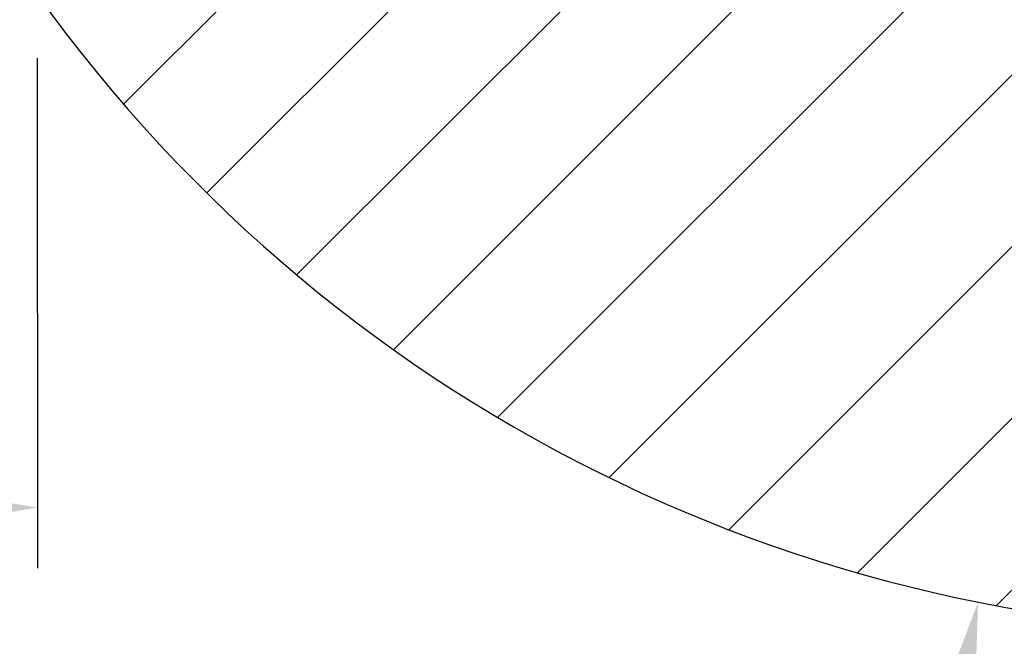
# Model space of a CAD drawing. Header units: inches. Extents: x 170 to 312, y 215 to 248.
# Tile 123 of 256: x 205.753 to 206.259, y 218.397 to 218.719. Entities that reach past the tile are written whole.
import ezdxf

# ---------------------------------------------------------------- set-up
doc = ezdxf.new("R2010")
doc.units = ezdxf.units.IN
doc.header["$LTSCALE"] = 0.25
doc.header["$MEASUREMENT"] = 0
doc.layers.add('ANNOTATIONS', color=1, linetype='Continuous')
doc.layers.add('MOTOR RH', color=7, linetype='Continuous')
doc.styles.add('ARIAL', font='arial.ttf', dxfattribs={"height": 0.09375})
doc.dimstyles.new('STANDARD$0', dxfattribs={"dimtxt": 0.09375, "dimasz": 0.09375, "dimexe": 0.03125, "dimexo": 0.046875, "dimgap": 0.09, "dimtad": 0, "dimtih": 1, "dimtoh": 1, "dimdec": 4, "dimzin": 0, "dimdsep": 46, "dimtxsty": 'ARIAL', "dimcen": 0.09, "dimadec": 0, "dimazin": 0, "dimtfac": 1, "dimtdec": 4, "dimtofl": 0, "dimtmove": 0, "dimatfit": 1, "dimfxl": 1, "dimtolj": 1, "dimtzin": 0, "dimarcsym": 0})

# ---------------------------------------------------------------- blocks, each defined once
blk = doc.blocks.new('*D164')
at = {"layer": 'ANNOTATIONS', "color": 0, "lineweight": -2, "transparency": 16777216}
for p, q in [((200.7614734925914, 218.6986395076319), (200.7615039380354, 218.4361268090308)), ((205.7619301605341, 218.6992194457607), (205.7619606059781, 218.4367067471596)), ((200.8552503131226, 218.4673876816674), (202.645392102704, 218.4675952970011)), ((205.6682069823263, 218.4679458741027), (203.8780651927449, 218.467738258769))]:
    blk.add_line(p, q, dxfattribs=at)
at = {"layer": 'ANNOTATIONS', "color": 0, "transparency": 16777216}
for points in [[(200.8552485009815, 218.4830126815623), (200.8552521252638, 218.4517626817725), (200.7615003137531, 218.4673768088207)], [(205.6682051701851, 218.4835708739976), (205.6682087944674, 218.4523208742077), (205.7619569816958, 218.4679567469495)]]:
    blk.add_solid(points, dxfattribs=at)
at = {"layer": 'defpoints', "color": 0, "transparency": 16777216}
for p in [(200.7614680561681, 218.7455145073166), (205.7619247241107, 218.7460944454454), (205.7619569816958, 218.4679567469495)]:
    blk.add_point(p, dxfattribs=at)
at = {"layer": 'ANNOTATIONS', "color": 0, "transparency": 16777216, "insert": (203.2617286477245, 218.4676667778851), "char_height": 0.09375, "attachment_point": 5, "style": 'ARIAL'}
blk.add_mtext('\\A1;OPENING WIDTH', dxfattribs=at)

msp = doc.modelspace()

# ---------------------------------------------------------------- hatches: boundary and pattern name
at = {"layer": 'MOTOR RH'}
h = msp.add_hatch(dxfattribs=at)
h.set_pattern_fill('ANSI31', color=256, scale=0.5, style=0)
h.set_pattern_definition([(45, (194.2095108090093, 216.0942967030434), (-0.04419417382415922, 0.04419417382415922), [])])
edge = h.paths.add_edge_path()
edge.add_arc((206.3995842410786, 219.188229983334), 0.7841030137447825, 215.5586910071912, 273.3485906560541)
edge.add_line((206.2453501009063, 218.8983342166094), (206.4453842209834, 218.4054657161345))
edge.add_line((206.1290661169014, 218.8510968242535), (206.2453501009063, 218.8983342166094))

# ---------------------------------------------------------------- linework, layer by layer
at = {"layer": 'ANNOTATIONS'}
msp.add_trace([(206.2420958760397, 218.2977246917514), (206.2028708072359, 218.3055601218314), (206.2459896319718, 218.4193176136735)], dxfattribs=at)
at = {"layer": 'MOTOR RH'}
msp.add_arc((206.3995842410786, 219.188229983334), 0.7841030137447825, 215.5586910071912, 273.3485906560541, dxfattribs=at)

# ---------------------------------------------------------------- dimensions: what is measured, and where the dimension line sits
at = {"layer": 'ANNOTATIONS'}
dim = msp.add_aligned_dim(p1=(200.7614680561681, 218.7455145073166), p2=(205.7619247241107, 218.7460944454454), distance=-0.2781377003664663, text='OPENING WIDTH', dimstyle='STANDARD$0', dxfattribs=at)
dim.commit()
dim.dimension.update_dxf_attribs({"geometry": '*D164', "text_midpoint": (203.2617286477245, 218.4676667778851)})

doc.saveas('drawing.dxf')
